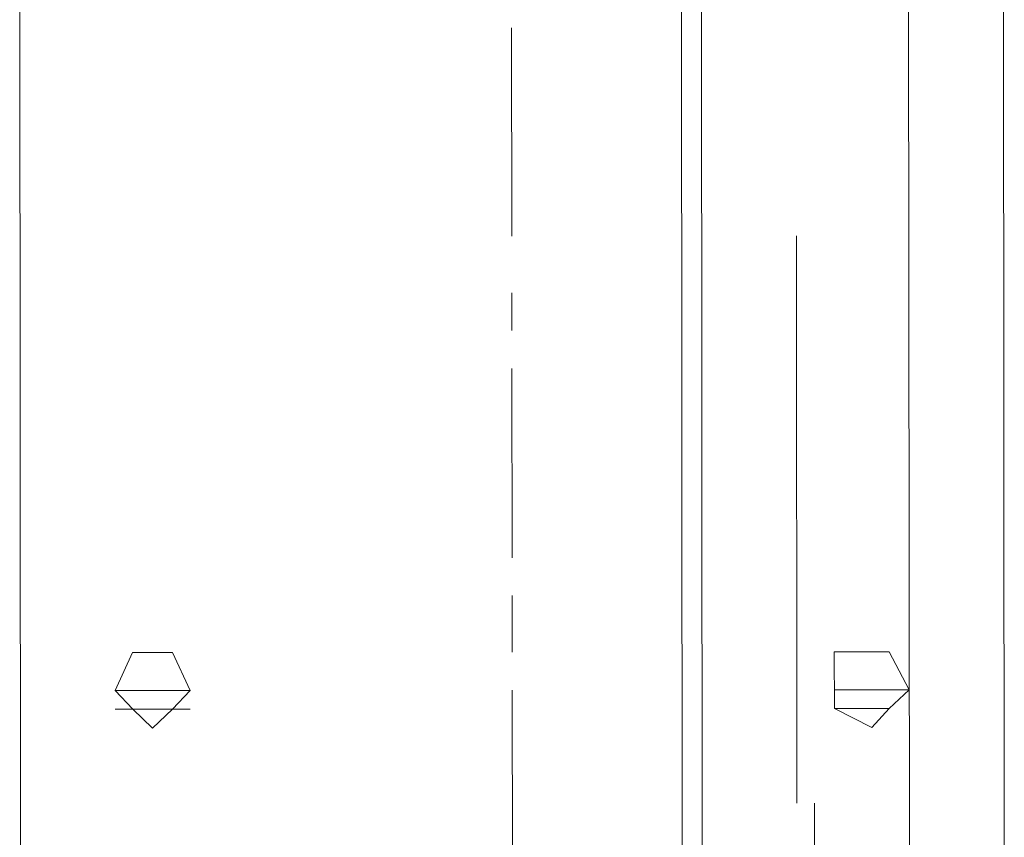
# Model space of a CAD drawing. Header units: inches. Extents: x -5850 to 5646, y 8947 to 13007.
# Tile 211 of 256: x -4228 to -4207, y 11335 to 11353. Entities that reach past the tile are written whole.
import ezdxf

# ---------------------------------------------------------------- set-up
doc = ezdxf.new("R2010")
doc.units = ezdxf.units.IN
doc.header["$MEASUREMENT"] = 0
doc.layers.add('at_Entity', color=7, linetype='Continuous')
doc.layers.add('at_Rect', color=7, linetype='Continuous')

msp = doc.modelspace()

# ---------------------------------------------------------------- linework, layer by layer
at = {"layer": 'at_Entity', "color": 7, "lineweight": 20}
for p, q in [((-4212.949, 10500.153), (-4213.751, 11398.174)), ((-4212.557, 10560.981), (-4213.305, 11398.174)), ((-4208.676, 11398.178), (-4207.875, 10500.158)), ((-4207.875, 10500.158), (-4208.676, 11398.178)), ((-4210.297, 11339.044), (-4209.46, 11339.045)), ((-4210.295, 11337.779), (-4210.297, 11339.044)), ((-4209.46, 11339.045), (-4209.07, 11339.046)), ((-4209.07, 11339.046), (-4208.623, 11338.198)), ((-4226.356, 11338.182), (-4225.966, 11339.03)), ((-4225.966, 11339.03), (-4225.52, 11339.031)), ((-4225.52, 11339.031), (-4225.074, 11339.031)), ((-4225.074, 11339.031), (-4224.683, 11338.184)), ((-4226.356, 11338.182), (-4224.683, 11338.184)), ((-4225.965, 11337.765), (-4226.356, 11338.182)), ((-4224.683, 11338.184), (-4225.073, 11337.765)), ((-4210.296, 11338.197), (-4208.623, 11338.198)), ((-4208.623, 11338.198), (-4209.069, 11337.78)), ((-4226.355, 11337.764), (-4224.683, 11337.766)), ((-4225.519, 11337.341), (-4225.965, 11337.765)), ((-4225.073, 11337.765), (-4225.519, 11337.341)), ((-4210.295, 11337.779), (-4209.069, 11337.78)), ((-4209.459, 11337.356), (-4210.295, 11337.779)), ((-4209.069, 11337.78), (-4209.459, 11337.356))]:
    msp.add_line(p, q, dxfattribs=at)
at = {"layer": 'at_Entity', "color": 3, "lineweight": 20}
for p, q in [((-4217.503, 11352.973), (-4217.498, 11348.328)), ((-4211.13, 11335.664), (-4211.141, 11348.334)), ((-4217.497, 11347.062), (-4217.497, 11346.215)), ((-4217.496, 11345.373), (-4217.492, 11341.146)), ((-4217.491, 11340.304), (-4217.49, 11339.038)), ((-4217.489, 11338.19), (-4217.486, 11334.387)), ((-4210.74, 11335.665), (-4210.737, 11332.709))]:
    msp.add_line(p, q, dxfattribs=at)
at = {"layer": 'at_Rect', "color": 7, "lineweight": 20}
for p, q in [((-4228.488, 11358.881), (-4228.466, 11333.959)), ((-4206.5, 11333.979), (-4206.522, 11358.901))]:
    msp.add_line(p, q, dxfattribs=at)

doc.saveas('drawing.dxf')
